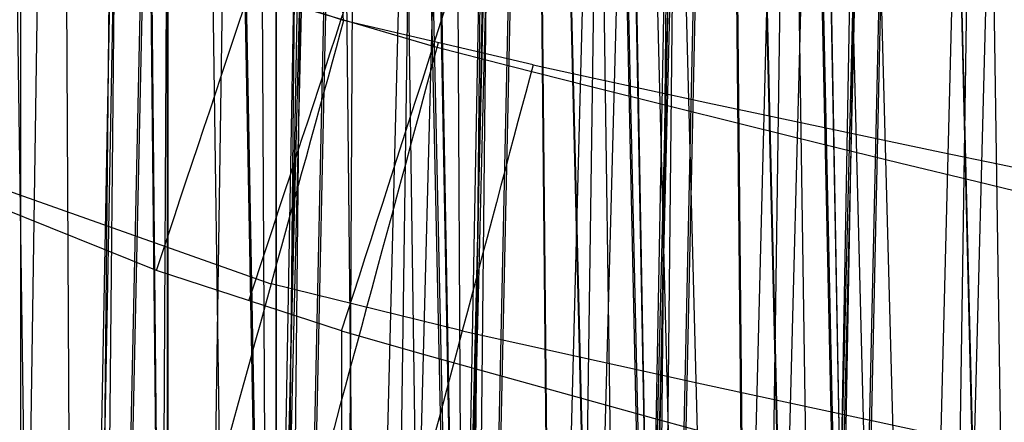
# Model space of a CAD drawing. Extents: x -64 to 57, y 4 to 161.
# Tile 226 of 256: x -2.48 to -1.957, y 155.941 to 156.155. Entities that reach past the tile are written whole.
import ezdxf

# ---------------------------------------------------------------- set-up
doc = ezdxf.new("R2010")
doc.units = 0
doc.layers.add('DEFAULT', color=7, linetype='CONTINUOUS')

msp = doc.modelspace()

# ---------------------------------------------------------------- linework, layer by layer
at = {"layer": 'DEFAULT', "color": 254}
for p, q in [((-2.30814716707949, 156.1547973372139, 37.36759353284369), (-3.309746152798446, 156.490678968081, 37.42606603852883)), ((-2.4568113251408, 156.4490324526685, 51.85808547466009), (-2.448252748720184, 154.7519967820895, 51.81447898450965)), ((-2.413271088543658, 156.4449709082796, 48.90224517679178), (-2.396378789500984, 154.7456007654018, 48.86107647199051)), ((-2.412858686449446, 156.4423745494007, 50.36019924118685), (-2.395969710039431, 154.7456577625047, 50.40129419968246)), ((-2.437879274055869, 155.3863725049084, 48.83149357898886), (-2.427346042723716, 156.4377288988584, 48.80629865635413)), ((-2.440476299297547, 155.3859686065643, 50.46785558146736), (-2.430053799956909, 156.4343749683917, 50.49352255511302)), ((-2.381456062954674, 156.4309276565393, 45.97396991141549), (-2.357039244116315, 154.740800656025, 45.93705720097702)), ((-2.485399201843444, 156.4287012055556, 42.97388920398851), (-2.461205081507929, 154.7535901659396, 42.93730063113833)), ((-2.479262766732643, 155.5878197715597, 42.90731271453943), (-2.467193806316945, 156.4191777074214, 42.8893783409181)), ((-2.380965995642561, 155.5870887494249, 45.90761666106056), (-2.368856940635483, 156.4210110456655, 45.88962887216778)), ((-2.309147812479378, 156.4227956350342, 51.90233288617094), (-2.292335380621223, 154.7329669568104, 51.86140148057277)), ((-2.27742517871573, 156.4210437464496, 48.97408567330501), (-2.252959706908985, 154.7282527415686, 48.93712150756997)), ((-2.364546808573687, 156.4177369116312, 44.19038271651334), (-2.333541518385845, 154.7379389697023, 44.22158420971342)), ((-2.35266043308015, 156.4150254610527, 54.85809910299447), (-2.344192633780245, 154.7392427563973, 54.81504194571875)), ((-2.33916341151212, 155.3856409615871, 51.83129206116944), (-2.328836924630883, 156.4154511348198, 51.8066172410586)), ((-2.260783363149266, 156.414048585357, 47.19047833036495), (-2.229620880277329, 154.7254603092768, 47.2218481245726)), ((-2.405264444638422, 155.5849427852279, 54.7760966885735), (-2.401023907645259, 156.4108799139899, 54.75508379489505)), ((-2.365108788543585, 156.4090463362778, 43.0716189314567), (-2.334298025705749, 154.7380306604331, 43.04054837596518)), ((-2.309025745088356, 156.4135917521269, 53.36025891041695), (-2.292299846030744, 154.7330702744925, 53.40096238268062)), ((-2.28532276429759, 155.3863506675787, 48.91204370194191), (-2.270438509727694, 156.4109711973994, 48.88994661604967)), ((-2.261212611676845, 156.4106400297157, 46.07168337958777), (-2.230138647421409, 154.7255219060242, 46.04035375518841)), ((-2.345226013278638, 155.5874738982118, 44.28145428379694), (-2.330109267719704, 156.4065544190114, 44.29689568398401)), ((-2.342043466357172, 155.3852373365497, 53.46871266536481), (-2.331909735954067, 156.4047104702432, 53.49367176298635)), ((-2.458733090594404, 154.741093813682, 41.26527205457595), (-2.428122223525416, 156.3992191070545, 41.29652238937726)), ((-2.265741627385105, 156.4001733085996, 44.07075607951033), (-2.229334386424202, 154.7254072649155, 44.09520601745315)), ((-2.247062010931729, 155.5867422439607, 47.28180779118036), (-2.232021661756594, 156.4018158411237, 47.29717607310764)), ((-2.245123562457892, 155.5870489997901, 46.01794316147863), (-2.230108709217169, 156.3983128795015, 46.00308537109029)), ((-2.173339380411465, 156.3992295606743, 51.9742167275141), (-2.148998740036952, 154.7159500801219, 51.93746862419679)), ((-2.157238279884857, 156.4005225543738, 49.07180102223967), (-2.126117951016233, 154.7132631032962, 49.04043840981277)), ((-2.156942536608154, 156.3985849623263, 50.1905205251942), (-2.125841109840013, 154.7132307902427, 50.22183160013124)), ((-2.47967852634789, 154.7358423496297, 57.7806946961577), (-2.479579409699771, 156.3946907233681, 57.73765925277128)), ((-2.401547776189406, 156.3955649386, 57.84331929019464), (-2.401584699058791, 154.7462350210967, 57.80013008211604)), ((-2.343370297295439, 155.5877806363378, 43.01766813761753), (-2.328391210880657, 156.3971942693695, 43.00284271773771)), ((-2.266606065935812, 156.3935653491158, 43.19052048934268), (-2.230395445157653, 154.725590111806, 43.16609688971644)), ((-2.162741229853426, 156.3944910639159, 46.19056135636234), (-2.126242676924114, 154.713315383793, 46.16594648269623)), ((-2.161934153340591, 156.3970488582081, 47.07082752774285), (-2.125331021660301, 154.7131544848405, 47.09541452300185)), ((-2.204979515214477, 156.3897935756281, 54.90242047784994), (-2.188355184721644, 154.7205723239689, 54.86199518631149)), ((-2.186561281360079, 155.3856193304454, 51.91194499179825), (-2.171977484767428, 156.3890386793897, 51.89031013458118)), ((-2.15030065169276, 155.386316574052, 49.02174933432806), (-2.131757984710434, 156.3879706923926, 49.00340872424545)), ((-2.456992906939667, 154.74146403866, 40.03276934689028), (-2.426598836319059, 156.3837992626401, 40.00268878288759)), ((-2.238294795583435, 155.5849106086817, 54.82607137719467), (-2.230289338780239, 156.3824499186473, 54.8069652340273)), ((-2.233095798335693, 155.5875000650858, 44.14672720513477), (-2.215710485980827, 156.387038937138, 44.1586265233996)), ((-2.192791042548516, 156.382484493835, 43.32728891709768), (-2.152538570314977, 154.7164227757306, 43.3104637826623)), ((-2.192523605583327, 156.3871032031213, 43.93462580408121), (-2.152140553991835, 154.716290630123, 43.95146107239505)), ((-2.152308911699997, 155.3860116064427, 50.27852394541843), (-2.133865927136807, 156.3855265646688, 50.29737069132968)), ((-2.134881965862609, 155.586720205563, 47.14703503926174), (-2.117570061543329, 156.3829386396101, 47.15888673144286)), ((-2.088943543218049, 156.3827178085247, 46.32730341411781), (-2.048392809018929, 154.7043228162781, 46.3103544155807)), ((-2.088688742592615, 156.3845951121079, 46.93466772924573), (-2.048075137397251, 154.7042048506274, 46.95160174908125)), ((-2.058816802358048, 156.384022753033, 49.19066245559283), (-2.022280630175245, 154.7012967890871, 49.16603075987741)), ((-2.058068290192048, 156.3824712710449, 50.07083948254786), (-2.021521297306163, 154.7011599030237, 50.09538875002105)), ((-2.34671458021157, 156.0145742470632, 37.48566768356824), (-3.372763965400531, 156.3785629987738, 37.50210758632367)), ((-2.349717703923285, 154.7278684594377, 41.13370113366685), (-2.313800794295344, 156.3794219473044, 41.15827297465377)), ((-2.232100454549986, 155.5877284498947, 43.15204189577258), (-2.214854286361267, 156.3799399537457, 43.14066654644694)), ((-2.147089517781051, 156.3785724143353, 43.78581392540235), (-2.104261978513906, 154.7107033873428, 43.79437431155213)), ((-2.133881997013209, 155.5869960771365, 46.15228144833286), (-2.116611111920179, 156.3803135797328, 46.14089117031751)), ((-2.053208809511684, 156.3789000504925, 52.07195121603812), (-2.022256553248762, 154.7012568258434, 52.04077657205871)), ((-2.205100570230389, 156.3742268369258, 56.36029754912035), (-2.188640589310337, 154.7207147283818, 56.40034564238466)), ((-2.149845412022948, 155.5875377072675, 43.9931593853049), (-2.130860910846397, 156.3725509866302, 44.0012955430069)), ((-2.131784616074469, 156.3748953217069, 43.6313018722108), (-2.088157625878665, 154.7088477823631, 43.63130187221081)), ((-2.053021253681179, 156.3722347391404, 53.19050251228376), (-2.022182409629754, 154.7012483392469, 53.22154411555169)), ((-2.043242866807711, 156.3767243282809, 46.78582907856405), (-2.000155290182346, 154.6987220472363, 46.79444229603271)), ((-2.027937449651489, 156.3737309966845, 46.63130187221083), (-1.984027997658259, 154.6968966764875, 46.63130187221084)), ((-2.401850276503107, 156.3705774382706, 59.41938588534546), (-2.401926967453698, 154.0061244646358, 59.48130121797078)), ((-2.348739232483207, 154.7282230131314, 40.16407029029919), (-2.313047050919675, 156.3676957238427, 40.14053126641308)), ((-2.248518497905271, 156.370635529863, 57.85809400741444), (-2.240196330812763, 154.7267265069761, 57.81585884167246)), ((-2.148782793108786, 155.5876456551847, 43.30668127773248), (-2.129896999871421, 156.3676620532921, 43.2990289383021)), ((-2.069197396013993, 156.3670192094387, 54.97436671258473), (-2.045133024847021, 154.703890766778, 54.93806855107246)), ((-2.051603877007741, 155.5868056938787, 46.99341845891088), (-2.032684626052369, 156.3691389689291, 47.00152788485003)), ((-2.050573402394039, 155.5869114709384, 46.30688535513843), (-2.031679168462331, 156.3672709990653, 46.29922996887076)), ((-2.040728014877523, 155.385982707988, 50.14444888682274), (-2.019385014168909, 156.3676012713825, 50.15906024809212)), ((-2.039730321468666, 155.386295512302, 49.15531196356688), (-2.018321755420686, 156.3695663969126, 49.14119781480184)), ((-1.985059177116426, 156.371787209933, 49.32736833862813), (-1.944484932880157, 154.6924850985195, 49.31041399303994)), ((-1.984817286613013, 156.3708748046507, 49.93465917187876), (-1.944249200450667, 154.6923830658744, 49.95157318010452)), ((-2.343947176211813, 156.3651325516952, 40.35460549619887), (-2.343900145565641, 155.1568290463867, 40.3756964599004)), ((-2.34389004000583, 155.2261852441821, 37.7515683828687), (-2.34394527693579, 156.365141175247, 37.77144885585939)), ((-2.310995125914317, 154.7154492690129, 57.79737148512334), (-2.302503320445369, 156.3663972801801, 57.75537234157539)), ((-2.268829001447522, 154.718255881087, 40.98393050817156), (-2.229014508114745, 156.364498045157, 41.00098721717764)), ((-2.241426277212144, 155.5845054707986, 56.47466845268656), (-2.233670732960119, 156.3645906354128, 56.49376621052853)), ((-2.098020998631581, 155.5875647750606, 43.82509172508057), (-2.078086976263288, 156.3631704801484, 43.82929831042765)), ((-2.051525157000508, 155.3855850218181, 52.0217397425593), (-2.033364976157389, 156.3662847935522, 52.00378821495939)), ((-2.44705660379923, 154.7411286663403, 38.13376919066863), (-2.411850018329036, 156.359678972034, 38.15783901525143)), ((-2.267753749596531, 154.7184613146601, 40.3149656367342), (-2.228092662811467, 156.3564883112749, 40.29889844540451)), ((-2.084694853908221, 155.5848955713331, 54.9073572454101), (-2.073467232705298, 156.3569152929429, 54.89071629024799)), ((-2.08032443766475, 155.5876185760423, 43.65045487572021), (-2.060095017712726, 156.3591808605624, 43.65068020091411)), ((-2.053595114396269, 155.3852799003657, 53.27912512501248), (-2.035633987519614, 156.358599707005, 53.29747645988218)), ((-1.999774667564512, 155.5868411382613, 46.82530755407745), (-1.979891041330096, 156.3604889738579, 46.82950389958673)), ((-1.982089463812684, 155.5868869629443, 46.65064488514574), (-1.961891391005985, 156.3572536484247, 46.65086986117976)), ((-2.218487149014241, 154.7123777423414, 40.8201455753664), (-2.176281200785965, 156.3545328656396, 40.82904932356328)), ((-2.201287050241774, 154.7104497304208, 40.65000903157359), (-2.158304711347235, 156.3498220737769, 40.65048778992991)), ((-2.100798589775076, 156.3468860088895, 57.90249753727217), (-2.084463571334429, 154.7084205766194, 57.86282408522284)), ((-2.446066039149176, 154.741521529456, 37.16348301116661), (-2.411184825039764, 156.3435501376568, 37.14048786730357)), ((-2.366169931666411, 154.7313372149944, 37.98390407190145), (-2.327148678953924, 156.3446367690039, 38.00061115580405)), ((-2.148250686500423, 154.6963331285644, 57.8466862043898), (-2.131738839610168, 156.339620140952, 57.80732606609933)), ((-2.36505766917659, 154.7315704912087, 37.31454696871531), (-2.326264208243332, 156.3336635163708, 37.29883810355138)), ((-2.315827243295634, 154.7253457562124, 37.82004090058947), (-2.274473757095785, 156.3342995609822, 37.82876034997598)), ((-2.298615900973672, 154.7233804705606, 37.64982368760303), (-2.256519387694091, 156.3289668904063, 37.65029257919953)), ((-2.10108129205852, 156.3257360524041, 59.36030902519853), (-2.077593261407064, 153.9673349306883, 59.41742494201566)), ((-1.965026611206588, 156.3253415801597, 57.97452047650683), (-1.941378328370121, 154.6920770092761, 57.93888472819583)), ((-2.151439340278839, 154.6959592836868, 59.45416388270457), (-2.135330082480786, 156.3155223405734, 59.493810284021)), ((-1.998748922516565, 154.6792707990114, 57.92640234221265), (-1.974937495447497, 156.3154602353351, 57.89114480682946)), ((-2.407647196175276, 156.0217953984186, 40.81033280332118), (-2.930432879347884, 156.2322950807, 40.8098449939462)), ((-2.358227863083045, 156.1698860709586, 40.83746398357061), (-2.260536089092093, 156.1410508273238, 40.83874973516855)), ((-2.207563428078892, 156.1311120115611, 37.3628937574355), (-2.30814716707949, 156.1547973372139, 37.36759353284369)), ((-2.309239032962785, 155.989605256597, 40.81042561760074), (-2.407647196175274, 156.0217953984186, 40.81033280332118)), ((-2.245135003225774, 155.9897684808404, 37.48429674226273), (-2.346705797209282, 156.0146062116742, 37.48565184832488)), ((-2.309239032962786, 155.989605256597, 40.81042561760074), (-2.308860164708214, 154.029552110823, 40.86175000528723))]:
    msp.add_line(p, q, dxfattribs=at)
at = {"layer": 'DEFAULT', "color": 254, "extrusion": (0.09498617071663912, -0.06353826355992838, 0.9934487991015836)}
msp.add_arc((177.2120157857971, 119.766123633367, 50.24031658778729), 55.19804034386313, 196.8434382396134, 212.2571192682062, dxfattribs=at)
at = {"layer": 'DEFAULT', "color": 254, "extrusion": (0.09311513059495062, -0.06378255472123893, 0.9936102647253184)}
msp.add_arc((175.8945678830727, 121.6972306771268, 50.22783190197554), 55.1980403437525, 197.4768305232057, 212.8905115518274, dxfattribs=at)
at = {"layer": 'DEFAULT', "color": 254, "extrusion": (-0.03205789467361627, 0.08308525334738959, 0.9960266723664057)}
msp.add_arc((-79.94740843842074, -192.1291243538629, 48.0893955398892), 56.34176278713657, 52.39852871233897, 67.431338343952, dxfattribs=at)
at = {"layer": 'DEFAULT', "color": 254, "extrusion": (-0.03392873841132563, 0.08284456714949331, 0.9959847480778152)}
msp.add_arc((-83.90944403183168, -190.4380776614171, 48.07415637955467), 56.34176278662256, 51.21929719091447, 66.25210682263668, dxfattribs=at)
at = {"layer": 'DEFAULT', "color": 254, "extrusion": (-0.02853988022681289, 0.7100855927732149, 0.7035367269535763)}
msp.add_arc((-11.21781593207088, -108.8781533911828, 140.1498187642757), 28.94797925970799, 75.48376872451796, 86.32504850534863, dxfattribs=at)
at = {"layer": 'DEFAULT', "color": 254, "extrusion": (-0.0003312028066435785, 3.457963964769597e-06, 0.9999999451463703)}
msp.add_arc((3.306258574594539, 196.3486859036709, 37.83256038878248), 40.24006935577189, 261.934893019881, 269.7387827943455, dxfattribs=at)
at = {"layer": 'DEFAULT', "color": 254, "extrusion": (-0.0002218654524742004, -5.289734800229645e-05, 0.9999999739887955)}
msp.add_arc((3.302059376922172, 196.3396494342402, 40.28704439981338), 40.22876837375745, 261.972629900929, 269.73946751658, dxfattribs=at)
at = {"layer": 'DEFAULT', "color": 254, "extrusion": (-0.03391225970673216, 0.08384090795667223, 0.9959019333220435)}
msp.add_arc((-82.90931824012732, -190.351120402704, 48.12795999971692), 56.86882051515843, 51.6170827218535, 66.48505121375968, dxfattribs=at)
at = {"layer": 'DEFAULT', "color": 254, "extrusion": (-0.03204160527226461, 0.08408157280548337, 0.9959435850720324)}
msp.add_arc((-78.9853770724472, -192.0066252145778, 48.14319371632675), 56.86881920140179, 52.78553650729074, 67.6535053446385, dxfattribs=at)
at = {"layer": 'DEFAULT', "color": 254, "extrusion": (0.03751839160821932, -0.6984176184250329, 0.7147063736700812)}
msp.add_arc((13.3261764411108, 165.1636030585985, -82.89096444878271), 28.44315889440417, 255.2187139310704, 265.5140478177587, dxfattribs=at)
at = {"layer": 'DEFAULT', "color": 254, "extrusion": (-0.0323790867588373, 0.07748151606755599, 0.9964678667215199)}
msp.add_arc((-83.55384535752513, -186.3198460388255, 47.87498420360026), 53.18723816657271, 50.658186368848, 65.99903070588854, dxfattribs=at)
at = {"layer": 'DEFAULT', "color": 254, "extrusion": (-0.03425094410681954, 0.07724073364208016, 0.9964239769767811)}
msp.add_arc((-87.59273895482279, -184.4614586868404, 47.85971045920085), 53.18723816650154, 49.41766701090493, 64.75851134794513, dxfattribs=at)
at = {"layer": 'DEFAULT', "color": 254, "extrusion": (-0.02865159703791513, 0.7089271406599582, 0.704699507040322)}
msp.add_arc((-11.24834824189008, -109.1848686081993, 139.8341770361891), 29.00941495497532, 75.53032152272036, 86.34325389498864, dxfattribs=at)
at = {"layer": 'DEFAULT', "color": 254, "extrusion": (-0.0003330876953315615, -1.483358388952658e-06, 0.9999999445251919)}
msp.add_arc((3.30651049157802, 196.3487943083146, 37.77199567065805), 40.3791511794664, 261.934866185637, 269.7387780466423, dxfattribs=at)
at = {"layer": 'DEFAULT', "color": 254, "extrusion": (-0.0002213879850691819, -8.093199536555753e-05, 0.9999999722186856)}
msp.add_arc((3.302011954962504, 196.3383381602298, 40.34246835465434), 40.36548232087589, 261.9724270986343, 269.7397419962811, dxfattribs=at)
at = {"layer": 'DEFAULT', "color": 254, "extrusion": (0.9756069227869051, -0.1287968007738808, -0.1777709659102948)}
msp.add_arc((155.3751273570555, 33.4110576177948, -29.0069558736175), 1.100000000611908, 218.0969870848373, 232.061244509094, dxfattribs=at)
at = {"layer": 'DEFAULT', "color": 254, "extrusion": (0.03756584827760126, -0.6974396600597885, 0.7156582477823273)}
msp.add_arc((13.3612242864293, 165.3186917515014, -82.52014015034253), 28.47343816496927, 255.2165484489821, 265.4958975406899, dxfattribs=at)
at = {"layer": 'DEFAULT', "color": 254, "extrusion": (0.9485300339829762, -0.3166861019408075, 0.000829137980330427)}
msp.add_arc((147.2398698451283, 41.25303064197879, -51.6598224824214), 0.3999999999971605, 268.4343768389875, 314.1317039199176, dxfattribs=at)
at = {"layer": 'DEFAULT', "color": 254, "extrusion": (0.9502673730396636, -0.311433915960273, 0.0009141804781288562)}
msp.add_arc((147.5234484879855, 41.25667618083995, -50.78930492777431), 0.4000000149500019, 268.4386446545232, 314.5962093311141, dxfattribs=at)
at = {"layer": 'DEFAULT', "color": 254, "extrusion": (0.951929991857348, -0.3063140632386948, 0.0009926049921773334)}
msp.add_arc((147.794776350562, 41.2598687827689, -49.9395350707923), 0.4000005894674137, 268.4424715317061, 315.0540147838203, dxfattribs=at)
at = {"layer": 'DEFAULT', "color": 254, "extrusion": (-0.01238696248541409, 0.1406535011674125, 0.989981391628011)}
msp.add_arc((-18.71344462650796, -169.4534306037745, 62.52500483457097), 22.14073590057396, 70.98163539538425, 84.95400378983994, dxfattribs=at)
at = {"layer": 'DEFAULT', "color": 254, "extrusion": (0.9640117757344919, -0.265858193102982, -0.0008469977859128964)}
msp.add_arc((149.6036477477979, 37.08766548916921, -43.77176358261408), 0.4000000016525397, 37.38494767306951, 91.5426270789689, dxfattribs=at)
at = {"layer": 'DEFAULT', "color": 254, "extrusion": (0.9651414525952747, -0.2617272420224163, -0.0009095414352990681)}
msp.add_arc((149.7894860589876, 37.08551249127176, -43.080002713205), 0.4000000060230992, 36.96979434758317, 91.54005661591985, dxfattribs=at)
at = {"layer": 'DEFAULT', "color": 254, "extrusion": (-0.004423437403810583, 0.03517292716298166, 0.9993714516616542)}
msp.add_arc((-25.0479968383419, -173.4025941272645, 46.31501771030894), 21.23270027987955, 68.42507344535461, 83.10464402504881, dxfattribs=at)
at = {"layer": 'DEFAULT', "color": 254, "extrusion": (0.9662326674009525, -0.2576693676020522, -0.000964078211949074)}
msp.add_arc((149.9689340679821, 37.08377165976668, -42.3992455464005), 0.3999999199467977, 36.55957165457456, 91.53768880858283, dxfattribs=at)
at = {"layer": 'DEFAULT', "color": 254, "extrusion": (0.01516318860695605, -0.1409327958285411, 0.9899030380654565)}
msp.add_arc((21.68605021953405, 180.4339103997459, 14.94817420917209), 22.41690446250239, 251.3221576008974, 261.6923535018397, dxfattribs=at)
at = {"layer": 'DEFAULT', "color": 254, "extrusion": (-0.0003442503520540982, 0.002360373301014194, 0.9999971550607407)}
msp.add_arc((3.113872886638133, 174.898614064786, 41.1792981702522), 19.76050022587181, 254.1135919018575, 270.0570531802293, dxfattribs=at)
at = {"layer": 'DEFAULT', "color": 254, "extrusion": (0.005772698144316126, -0.03444128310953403, 0.9993900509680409)}
msp.add_arc((31.71727904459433, 175.3813630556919, 32.07598497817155), 21.55033628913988, 247.7908070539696, 258.6565154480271, dxfattribs=at)

doc.saveas('drawing.dxf')
